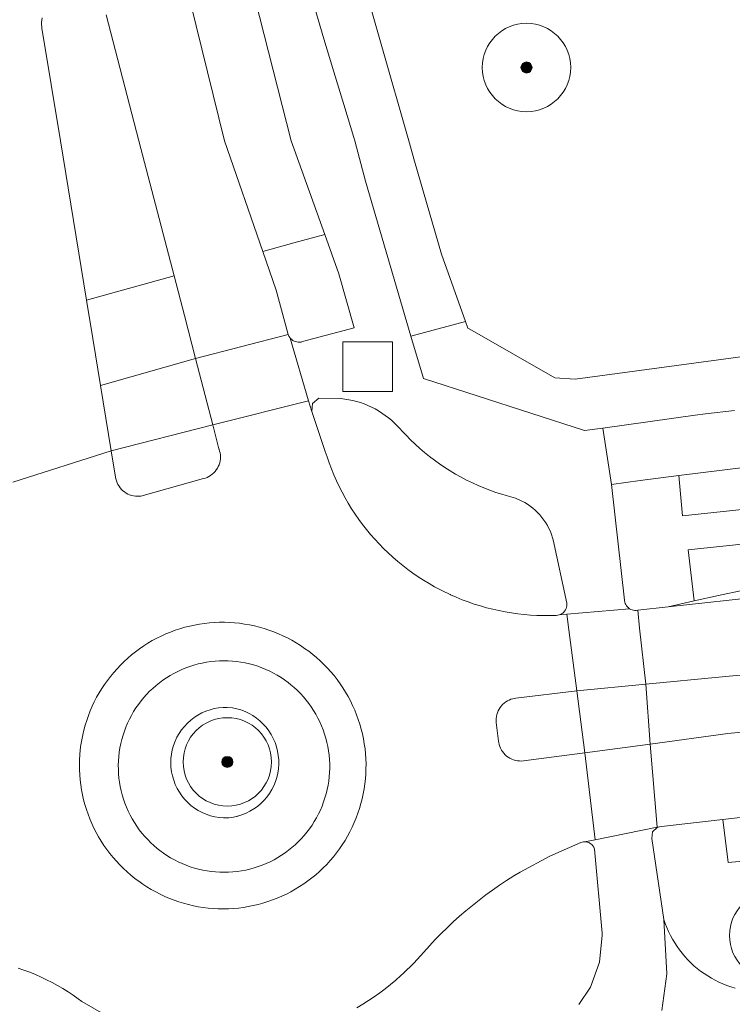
# Model space of a CAD drawing. Extents: x 154222 to 160093, y 456746 to 462495.
# Tile 81 of 254: x 158073 to 158105, y 460461 to 460505. Entities that reach past the tile are written whole.
import ezdxf

# ---------------------------------------------------------------- set-up
doc = ezdxf.new("R2010")
doc.units = 0
doc.header["$LTSCALE"] = 0.75
doc.layers.get('0').update_dxf_attribs({"linetype": 'CONTINUOUS'})
for name, color, linetype, lineweight in [('B-XX-GR-BEPLANTING_CULTUUR_VASTE PLANTENVAK-GV', 252, 'CONTINUOUS', 18), ('B-XX-GR-BOOM-S', 252, 'CONTINUOUS', 25), ('B-XX-IE-TERREINAFSCHEIDING_KUNSTMATIG_MUUR-G', 252, 'IE-TERREINAFSCHEIDING-KUNSTMATIG-DICHT', 18), ('B-XX-OG-TERREIN_CULTUURSCHEIDING-GV', 252, 'CONTINUOUS', 18), ('B-XX-RI-GWA_RIOOLPUT-S', 252, 'CONTINUOUS', 25), ('B-XX-VH-VERHARDING_ASFALT-GV', 252, 'CONTINUOUS', 18), ('B-XX-VH-VERHARDING_BETONSTRAATSTEEN-GV', 252, 'CONTINUOUS', 18), ('B-XX-VH-VERHARDING_TEGEL-GV', 252, 'CONTINUOUS', 18)]:
    doc.layers.add(name, color=color, linetype=linetype, lineweight=lineweight)
doc.linetypes.add('IE-TERREINAFSCHEIDING-KUNSTMATIG-DICHT', pattern='A,8,-1,[82,NLCS.SHX,S=0.75,R=90,X=0,Y=0],-1', length=10)

# ---------------------------------------------------------------- blocks, each defined once
blk = doc.blocks.new('SRI-PUT_INSPECTIEPUT_RIOOLPUT-SO')
at = {"color": 0, "linetype": 'ByBlock', "lineweight": 18}
blk.add_lwpolyline([(-1.125, -1.125), (1.125, -1.125), (1.125, 1.125), (-1.125, 1.125)], close=True, dxfattribs=at)
blk = doc.blocks.new('SGR-BOOM_01-SO')
at = {"linetype": 'ByBlock', "lineweight": 18}
h = blk.add_hatch(color=0, dxfattribs=at)
h.dxf.hatch_style = 1
edge = h.paths.add_edge_path()
edge.add_arc((0, 0), 0.25, 0, 360)
at = {"color": 0, "linetype": 'ByBlock', "lineweight": 18}
for radius in [2, 0.25]:
    blk.add_circle((0, 0), radius, dxfattribs=at)

msp = doc.modelspace()

# ---------------------------------------------------------------- linework, layer by layer
at = {"layer": 'B-XX-GR-BEPLANTING_CULTUUR_VASTE PLANTENVAK-GV'}
for points in [[(158082.088, 460476.482), (158081.892, 460476.485), (158081.697, 460476.481), (158081.501, 460476.468), (158081.307, 460476.448), (158081.114, 460476.419), (158080.921, 460476.383), (158080.731, 460476.339), (158080.542, 460476.287), (158080.356, 460476.227), (158080.172, 460476.16), (158079.992, 460476.086), (158079.814, 460476.004), (158079.64, 460475.915), (158079.47, 460475.818), (158079.304, 460475.715), (158079.142, 460475.606), (158078.985, 460475.489), (158078.832, 460475.367), (158078.685, 460475.238), (158078.543, 460475.103), (158078.407, 460474.963), (158078.277, 460474.817), (158078.152, 460474.666), (158078.034, 460474.51), (158077.923, 460474.35), (158077.818, 460474.185), (158077.72, 460474.015), (158077.629, 460473.842), (158077.545, 460473.666), (158077.469, 460473.486), (158077.4, 460473.303), (158077.338, 460473.117), (158077.284, 460472.929), (158077.238, 460472.739), (158077.2, 460472.547), (158077.169, 460472.354), (158077.146, 460472.16), (158077.132, 460471.965), (158077.125, 460471.77), (158077.127, 460471.574), (158077.136, 460471.379), (158077.153, 460471.184), (158077.179, 460470.99), (158077.212, 460470.797), (158077.253, 460470.606), (158077.302, 460470.417), (158077.358, 460470.23), (158077.422, 460470.045), (158077.494, 460469.863), (158077.573, 460469.684), (158077.659, 460469.509), (158077.753, 460469.337), (158077.853, 460469.169), (158077.96, 460469.005), (158078.074, 460468.846), (158078.194, 460468.692), (158078.32, 460468.543), (158078.453, 460468.399), (158078.591, 460468.26), (158078.734, 460468.128), (158078.883, 460468.001), (158079.005, 460467.905), (158079.163, 460467.789), (158079.325, 460467.68), (158079.492, 460467.578), (158079.662, 460467.483), (158079.837, 460467.394), (158080.015, 460467.313), (158080.196, 460467.239), (158080.38, 460467.173), (158080.566, 460467.114), (158080.755, 460467.063), (158080.946, 460467.02), (158081.138, 460466.984), (158081.331, 460466.957), (158081.526, 460466.937), (158081.721, 460466.926), (158081.916, 460466.922), (158082.112, 460466.926), (158082.307, 460466.939), (158082.501, 460466.959), (158082.695, 460466.987), (158082.887, 460467.023), (158083.078, 460467.067), (158083.266, 460467.119), (158083.453, 460467.178), (158083.636, 460467.245), (158083.817, 460467.32), (158083.995, 460467.401), (158084.169, 460467.49), (158084.339, 460467.586), (158084.505, 460467.689), (158084.667, 460467.799), (158084.825, 460467.915), (158084.977, 460468.037), (158085.124, 460468.166), (158085.266, 460468.3), (158085.402, 460468.44), (158085.533, 460468.586), (158085.657, 460468.737), (158085.775, 460468.893), (158085.887, 460469.053), (158085.992, 460469.218), (158086.09, 460469.387), (158086.181, 460469.56), (158086.265, 460469.737), (158086.342, 460469.917), (158086.411, 460470.1), (158086.473, 460470.285), (158086.527, 460470.473), (158086.573, 460470.663), (158086.612, 460470.855), (158086.643, 460471.048), (158086.665, 460471.242), (158086.68, 460471.437), (158086.687, 460471.632), (158086.686, 460471.828), (158086.677, 460472.023), (158086.659, 460472.218), (158086.634, 460472.412), (158086.601, 460472.605), (158086.56, 460472.796), (158086.512, 460472.985), (158086.455, 460473.172), (158086.391, 460473.357), (158086.32, 460473.539), (158086.241, 460473.718), (158086.155, 460473.894), (158086.062, 460474.065), (158085.961, 460474.233), (158085.854, 460474.397), (158085.741, 460474.556), (158085.621, 460474.71), (158085.495, 460474.86), (158085.362, 460475.004), (158085.224, 460475.142), (158085.081, 460475.275), (158084.932, 460475.402), (158084.805, 460475.505), (158084.647, 460475.62), (158084.485, 460475.729), (158084.318, 460475.831), (158084.147, 460475.927), (158083.973, 460476.015), (158083.795, 460476.096), (158083.613, 460476.169), (158083.429, 460476.236), (158083.243, 460476.294), (158083.054, 460476.345), (158082.863, 460476.388), (158082.671, 460476.423), (158082.477, 460476.451), (158082.283, 460476.47)], [(158082.283, 460474.358), (158082.053, 460474.377), (158081.862, 460474.374), (158081.663, 460474.355), (158081.466, 460474.32), (158081.273, 460474.27), (158081.084, 460474.204), (158080.901, 460474.124), (158080.725, 460474.029), (158080.557, 460473.92), (158080.398, 460473.799), (158080.25, 460473.665), (158080.113, 460473.519), (158079.988, 460473.363), (158079.876, 460473.198), (158079.777, 460473.024), (158079.692, 460472.843), (158079.623, 460472.655), (158079.568, 460472.463), (158079.529, 460472.267), (158079.506, 460472.068), (158079.499, 460471.869), (158079.508, 460471.669), (158079.532, 460471.47), (158079.573, 460471.275), (158079.629, 460471.083), (158079.7, 460470.896), (158079.786, 460470.715), (158079.886, 460470.542), (158079.999, 460470.378), (158080.126, 460470.223), (158080.264, 460470.078), (158080.413, 460469.945), (158080.573, 460469.825), (158080.742, 460469.718), (158080.918, 460469.624), (158081.102, 460469.545), (158081.291, 460469.481), (158081.485, 460469.432), (158081.682, 460469.399), (158081.882, 460469.382), (158082.082, 460469.38), (158082.131, 460469.385), (158082.329, 460469.413), (158082.525, 460469.458), (158082.716, 460469.517), (158082.902, 460469.592), (158083.081, 460469.681), (158083.253, 460469.785), (158083.416, 460469.902), (158083.569, 460470.031), (158083.711, 460470.172), (158083.841, 460470.324), (158083.959, 460470.486), (158084.064, 460470.657), (158084.155, 460470.836), (158084.231, 460471.021), (158084.292, 460471.212), (158084.338, 460471.407), (158084.368, 460471.605), (158084.382, 460471.805), (158084.38, 460472.005), (158084.362, 460472.205), (158084.328, 460472.402), (158084.279, 460472.597), (158084.214, 460472.786), (158084.135, 460472.97), (158084.041, 460473.147), (158083.933, 460473.316), (158083.812, 460473.476), (158083.679, 460473.625), (158083.534, 460473.764), (158083.378, 460473.89), (158083.214, 460474.004), (158083.04, 460474.104), (158082.859, 460474.19), (158082.672, 460474.261), (158082.479, 460474.318)], [(158081.862, 460474.374), (158082.053, 460474.377), (158082.283, 460474.358), (158082.479, 460474.318), (158082.672, 460474.261), (158082.859, 460474.19), (158083.04, 460474.104), (158083.214, 460474.004), (158083.378, 460473.89), (158083.534, 460473.764), (158083.679, 460473.625), (158083.812, 460473.476), (158083.933, 460473.316), (158084.041, 460473.147), (158084.135, 460472.97), (158084.214, 460472.786), (158084.279, 460472.597), (158084.328, 460472.402), (158084.362, 460472.205), (158084.38, 460472.005), (158084.382, 460471.805), (158084.368, 460471.605), (158084.338, 460471.407), (158084.292, 460471.212), (158084.231, 460471.021), (158084.155, 460470.836), (158084.064, 460470.657), (158083.959, 460470.486), (158083.841, 460470.324), (158083.711, 460470.172), (158083.569, 460470.031), (158083.416, 460469.902), (158083.253, 460469.785), (158083.081, 460469.681), (158082.902, 460469.592), (158082.716, 460469.517), (158082.525, 460469.458), (158082.329, 460469.413), (158082.131, 460469.385), (158082.082, 460469.38), (158081.882, 460469.382), (158081.682, 460469.399), (158081.485, 460469.432), (158081.291, 460469.481), (158081.102, 460469.545), (158080.918, 460469.624), (158080.742, 460469.718), (158080.573, 460469.825), (158080.413, 460469.945), (158080.264, 460470.078), (158080.126, 460470.223), (158079.999, 460470.378), (158079.886, 460470.542), (158079.786, 460470.715), (158079.7, 460470.896), (158079.629, 460471.083), (158079.573, 460471.275), (158079.532, 460471.47), (158079.508, 460471.669), (158079.499, 460471.869), (158079.506, 460472.068), (158079.529, 460472.267), (158079.568, 460472.463), (158079.623, 460472.655), (158079.692, 460472.843), (158079.777, 460473.024), (158079.876, 460473.198), (158079.988, 460473.363), (158080.113, 460473.519), (158080.25, 460473.665), (158080.398, 460473.799), (158080.557, 460473.92), (158080.725, 460474.029), (158080.901, 460474.124), (158081.084, 460474.204), (158081.273, 460474.27), (158081.466, 460474.32), (158081.663, 460474.355)]]:
    msp.add_lwpolyline(points, close=True, dxfattribs=at)
at = {"layer": 'B-XX-IE-TERREINAFSCHEIDING_KUNSTMATIG_MUUR-G'}
msp.add_lwpolyline([(158082.082, 460469.38), (158081.882, 460469.382), (158081.682, 460469.399), (158081.485, 460469.432), (158081.291, 460469.481), (158081.102, 460469.545), (158080.918, 460469.624), (158080.742, 460469.718), (158080.573, 460469.825), (158080.413, 460469.945), (158080.264, 460470.078), (158080.126, 460470.223), (158079.999, 460470.378), (158079.886, 460470.542), (158079.786, 460470.715), (158079.7, 460470.896), (158079.629, 460471.083), (158079.573, 460471.275), (158079.532, 460471.47), (158079.508, 460471.669), (158079.499, 460471.869), (158079.506, 460472.068), (158079.529, 460472.267), (158079.568, 460472.463), (158079.623, 460472.655), (158079.692, 460472.843), (158079.777, 460473.024), (158079.876, 460473.198), (158079.988, 460473.363), (158080.113, 460473.519), (158080.25, 460473.665), (158080.399, 460473.799), (158080.557, 460473.92), (158080.725, 460474.029), (158080.901, 460474.124), (158081.084, 460474.204), (158081.273, 460474.27), (158081.466, 460474.32), (158081.663, 460474.355), (158081.862, 460474.374), (158082.053, 460474.377), (158082.283, 460474.358), (158082.479, 460474.318), (158082.672, 460474.261), (158082.859, 460474.19), (158083.04, 460474.104), (158083.214, 460474.004), (158083.378, 460473.89), (158083.534, 460473.764), (158083.679, 460473.625), (158083.812, 460473.476), (158083.933, 460473.316), (158084.041, 460473.147), (158084.135, 460472.97), (158084.214, 460472.786), (158084.279, 460472.596), (158084.328, 460472.402), (158084.362, 460472.205), (158084.38, 460472.005), (158084.382, 460471.805), (158084.368, 460471.605), (158084.338, 460471.407), (158084.292, 460471.212), (158084.231, 460471.021), (158084.155, 460470.836), (158084.064, 460470.657), (158083.959, 460470.486), (158083.841, 460470.324), (158083.711, 460470.172), (158083.568, 460470.031), (158083.415, 460469.902), (158083.253, 460469.785), (158083.081, 460469.681), (158082.902, 460469.592), (158082.716, 460469.517), (158082.524, 460469.458), (158082.329, 460469.413), (158082.131, 460469.385)], close=True, dxfattribs=at)
at = {"layer": 'B-XX-OG-TERREIN_CULTUURSCHEIDING-GV'}
for points in [[(158079.836, 460520.063), (158079.274, 460522.557), (158076.377, 460522.157), (158076.81, 460520.227), (158077.495, 460517.494), (158078.007, 460515.459), (158078.58, 460513.59), (158081.924, 460500), (158083.657, 460494.989), (158085.058, 460495.375), (158086.46, 460495.76), (158084.951, 460500)], [(158087.192, 460488.342), (158086.192, 460488.362), (158085.912, 460488.118), (158085.872, 460487.749), (158086.258, 460486.624), (158086.489, 460485.95), (158086.567, 460485.703), (158086.661, 460485.429), (158086.763, 460485.159), (158086.872, 460484.891), (158086.989, 460484.627), (158087.113, 460484.366), (158087.244, 460484.108), (158087.382, 460483.854), (158087.527, 460483.604), (158087.679, 460483.359), (158087.838, 460483.117), (158088.003, 460482.88), (158088.175, 460482.648), (158088.353, 460482.42), (158088.537, 460482.198), (158088.728, 460481.981), (158088.924, 460481.769), (158089.126, 460481.562), (158089.334, 460481.361), (158089.548, 460481.166), (158089.766, 460480.978), (158089.99, 460480.795), (158090.219, 460480.618), (158090.452, 460480.448), (158090.691, 460480.284), (158090.933, 460480.128), (158091.18, 460479.977), (158091.431, 460479.834), (158091.783, 460479.647), (158092.143, 460479.475), (158092.152, 460479.471), (158092.416, 460479.355), (158092.684, 460479.246), (158092.954, 460479.144), (158093.228, 460479.05), (158093.503, 460478.964), (158093.782, 460478.885), (158094.062, 460478.814), (158094.344, 460478.751), (158094.627, 460478.696), (158094.912, 460478.648), (158095.198, 460478.608), (158095.486, 460478.577), (158095.774, 460478.553), (158096.062, 460478.537), (158096.351, 460478.53), (158096.64, 460478.53), (158096.929, 460478.538), (158096.938, 460478.538), (158097.001, 460478.544), (158097.062, 460478.558), (158097.121, 460478.58), (158097.177, 460478.609), (158097.228, 460478.644), (158097.275, 460478.686), (158097.316, 460478.734), (158097.35, 460478.786), (158097.378, 460478.843), (158097.398, 460478.902), (158097.411, 460478.964), (158097.415, 460479.026), (158097.412, 460479.089), (158096.799, 460481.949), (158096.77, 460482.051), (158096.723, 460482.192), (158096.669, 460482.33), (158096.608, 460482.465), (158096.539, 460482.596), (158096.463, 460482.724), (158096.38, 460482.847), (158096.291, 460482.966), (158096.196, 460483.08), (158096.095, 460483.188), (158095.988, 460483.291), (158095.875, 460483.388), (158095.758, 460483.478), (158095.635, 460483.563), (158095.509, 460483.64), (158095.099, 460483.832), (158094.663, 460483.954), (158094.47, 460484.012), (158094.198, 460484.1), (158093.929, 460484.196), (158093.663, 460484.299), (158093.4, 460484.409), (158093.14, 460484.527), (158092.883, 460484.653), (158092.63, 460484.785), (158092.381, 460484.924), (158092.136, 460485.071), (158091.895, 460485.224), (158091.659, 460485.384), (158091.427, 460485.55), (158091.199, 460485.723), (158090.977, 460485.902), (158090.76, 460486.087), (158090.548, 460486.279), (158090.341, 460486.476), (158090.14, 460486.679), (158089.945, 460486.887), (158089.87, 460486.974), (158089.747, 460487.107), (158089.619, 460487.235), (158089.485, 460487.357), (158089.345, 460487.472), (158089.201, 460487.582), (158089.052, 460487.685), (158088.899, 460487.781), (158088.741, 460487.87), (158088.58, 460487.953), (158088.415, 460488.028), (158088.247, 460488.096), (158088.076, 460488.156), (158087.903, 460488.209), (158087.728, 460488.254), (158087.551, 460488.291), (158087.372, 460488.321)], [(158127.162, 460485.556), (158127.12, 460487.26), (158125.11, 460487.17), (158122.111, 460486.927), (158107.503, 460485.484), (158102.481, 460484.868), (158102.654, 460483.035), (158117.958, 460484.66)], [(158122.03, 460483.046), (158126.93, 460483.908), (158123.977, 460483.718), (158121.457, 460483.434), (158119.63, 460483.264), (158102.908, 460481.498), (158103.177, 460479.188), (158104.273, 460479.438), (158116.718, 460482.096)], [(158114.71, 460470.009), (158113.523, 460470.094), (158112.334, 460470.076), (158111.997, 460470.048), (158111.659, 460470.027), (158108.653, 460469.756), (158105.65, 460469.449), (158104.475, 460469.312), (158104.717, 460467.368), (158120.317, 460468.77), (158120.37, 460469.42), (158115.9, 460469.89)]]:
    msp.add_lwpolyline(points, close=True, dxfattribs=at)
for points in [[(158087.768, 460508.751), (158090.264, 460500), (158090.527, 460499.076), (158091.752, 460494.877), (158092.824, 460491.828), (158092.929, 460491.528), (158093.127, 460491.416), (158096.877, 460489.28), (158097.798, 460489.214), (158106.181, 460490.35)], [(158097.961, 460460.943), (158098.478, 460461.725), (158098.9, 460462.864), (158099.017, 460464.073), (158099.009, 460464.169), (158098.672, 460467.96), (158098.657, 460468.005), (158098.63, 460468.06), (158098.597, 460468.112), (158098.557, 460468.158), (158098.511, 460468.199), (158098.46, 460468.234), (158098.406, 460468.262), (158098.348, 460468.282), (158098.288, 460468.295), (158098.227, 460468.3), (158098.213, 460468.3), (158098.166, 460468.297), (158098.105, 460468.286), (158098.047, 460468.267), (158096.647, 460467.657), (158095.303, 460466.932), (158095.01, 460466.754), (158094.688, 460466.549), (158094.37, 460466.337), (158094.057, 460466.119), (158093.748, 460465.894), (158093.444, 460465.663), (158093.145, 460465.426), (158092.851, 460465.182), (158092.562, 460464.933), (158092.279, 460464.677), (158092.001, 460464.415), (158091.728, 460464.148), (158091.461, 460463.875), (158091.2, 460463.596), (158090.945, 460463.312), (158090.492, 460462.815), (158090.012, 460462.344), (158089.906, 460462.247), (158089.675, 460462.043), (158089.438, 460461.845), (158089.196, 460461.654), (158088.949, 460461.469), (158088.698, 460461.29), (158088.442, 460461.118), (158088.181, 460460.952), (158087.917, 460460.793)], [(158076.471, 460460.502), (158075.481, 460461.075), (158075.31, 460461.203), (158075.082, 460461.363), (158074.85, 460461.517), (158074.614, 460461.665), (158074.374, 460461.805), (158074.129, 460461.939), (158073.881, 460462.065), (158073.629, 460462.185), (158073.374, 460462.297), (158073.116, 460462.401), (158072.855, 460462.499), (158072.591, 460462.588)]]:
    msp.add_lwpolyline(points, dxfattribs=at)
at = {"layer": 'B-XX-VH-VERHARDING_ASFALT-GV'}
for points in [[(158079.836, 460520.063), (158084.951, 460500), (158086.46, 460495.76), (158087.095, 460493.977), (158087.788, 460491.533), (158085.453, 460490.914), (158085.391, 460490.898), (158085.327, 460490.891), (158085.262, 460490.891), (158085.199, 460490.899), (158085.136, 460490.915), (158085.076, 460490.939), (158085.02, 460490.97), (158084.968, 460491.008), (158084.921, 460491.051), (158084.9, 460491.076), (158085.727, 460488.244), (158085.872, 460487.749), (158085.912, 460488.118), (158086.192, 460488.362), (158087.192, 460488.342), (158087.372, 460488.321), (158087.551, 460488.291), (158087.728, 460488.254), (158087.903, 460488.209), (158088.076, 460488.156), (158088.247, 460488.096), (158088.415, 460488.028), (158088.58, 460487.953), (158088.741, 460487.87), (158088.899, 460487.781), (158089.052, 460487.685), (158089.201, 460487.582), (158089.345, 460487.472), (158089.485, 460487.357), (158089.619, 460487.235), (158089.747, 460487.107), (158089.87, 460486.974), (158089.945, 460486.887), (158090.14, 460486.679), (158090.341, 460486.476), (158090.548, 460486.279), (158090.76, 460486.087), (158090.977, 460485.902), (158091.199, 460485.723), (158091.427, 460485.55), (158091.659, 460485.384), (158091.895, 460485.224), (158092.136, 460485.071), (158092.381, 460484.924), (158092.63, 460484.785), (158092.883, 460484.653), (158093.14, 460484.527), (158093.4, 460484.409), (158093.663, 460484.299), (158093.929, 460484.196), (158094.198, 460484.1), (158094.47, 460484.012), (158094.663, 460483.954), (158095.099, 460483.832), (158095.509, 460483.64), (158095.635, 460483.563), (158095.758, 460483.478), (158095.875, 460483.388), (158095.988, 460483.291), (158096.095, 460483.188), (158096.196, 460483.08), (158096.291, 460482.966), (158096.38, 460482.847), (158096.463, 460482.724), (158096.539, 460482.596), (158096.608, 460482.465), (158096.669, 460482.33), (158096.723, 460482.192), (158096.77, 460482.051), (158096.799, 460481.949), (158097.412, 460479.089), (158097.415, 460479.026), (158097.411, 460478.964), (158097.398, 460478.902), (158097.378, 460478.843), (158097.35, 460478.786), (158097.316, 460478.734), (158097.275, 460478.686), (158097.228, 460478.644), (158097.177, 460478.609), (158097.121, 460478.58), (158097.062, 460478.558), (158097.411, 460478.589), (158100.256, 460478.839), (158100.205, 460478.877), (158100.16, 460478.92), (158100.12, 460478.97), (158100.086, 460479.024), (158100.06, 460479.082), (158100.041, 460479.142), (158100.03, 460479.205), (158100.028, 460479.228), (158099.43, 460484.455), (158099.042, 460487.006), (158098.214, 460486.89), (158090.926, 460489.241), (158090.363, 460491.162), (158088.308, 460498.174), (158087.829, 460499.997), (158087.828, 460500), (158087.783, 460500.146), (158087.324, 460501.63), (158086.872, 460503.116), (158086.428, 460504.605), (158085.992, 460506.095)], [(158076.58, 460505.689), (158078.059, 460500), (158079.649, 460493.887), (158080.113, 460492.103), (158080.617, 460490.155), (158084.807, 460491.239), (158084.26, 460493.246), (158083.657, 460494.989), (158081.924, 460500), (158078.58, 460513.59)], [(158085.992, 460506.095), (158086.428, 460504.605), (158086.872, 460503.116), (158087.324, 460501.63), (158087.783, 460500.146), (158087.828, 460500), (158087.829, 460499.997), (158088.308, 460498.174), (158090.363, 460491.162), (158092.824, 460491.828), (158091.752, 460494.877), (158090.527, 460499.076), (158090.264, 460500), (158087.768, 460508.751)], [(158072.356, 460484.562), (158076.806, 460485.979), (158076.322, 460488.933), (158075.972, 460491.064), (158075.688, 460492.797), (158074.505, 460500), (158073.67, 460505.087), (158073.662, 460505.147), (158073.655, 460505.249), (158073.656, 460505.351), (158073.665, 460505.453), (158073.682, 460505.553)], [(158106.181, 460490.35), (158097.798, 460489.214), (158096.877, 460489.28), (158093.127, 460491.416), (158092.929, 460491.528), (158092.824, 460491.828), (158090.363, 460491.162), (158090.926, 460489.241), (158098.214, 460486.89), (158099.042, 460487.006), (158103.215, 460487.588), (158103.684, 460487.646), (158104.995, 460487.801)], [(158087.917, 460460.793), (158088.181, 460460.952), (158088.442, 460461.118), (158088.698, 460461.29), (158088.949, 460461.469), (158089.196, 460461.654), (158089.438, 460461.845), (158089.675, 460462.043), (158089.906, 460462.247), (158090.012, 460462.344), (158090.492, 460462.815), (158090.945, 460463.312), (158091.2, 460463.596), (158091.461, 460463.875), (158091.728, 460464.148), (158092.001, 460464.415), (158092.279, 460464.677), (158092.562, 460464.933), (158092.851, 460465.182), (158093.145, 460465.426), (158093.444, 460465.663), (158093.748, 460465.894), (158094.057, 460466.119), (158094.37, 460466.337), (158094.688, 460466.549), (158095.01, 460466.754), (158095.303, 460466.932), (158096.647, 460467.657), (158098.047, 460468.267), (158098.105, 460468.286), (158098.166, 460468.297), (158098.213, 460468.3), (158098.694, 460468.395), (158098.227, 460472.321), (158095.45, 460471.959), (158095.36, 460471.952), (158095.27, 460471.954), (158095.181, 460471.963), (158095.093, 460471.98), (158095.006, 460472.006), (158094.922, 460472.038), (158094.842, 460472.078), (158094.765, 460472.125), (158094.693, 460472.179), (158094.625, 460472.238), (158094.564, 460472.304), (158094.508, 460472.375), (158094.459, 460472.45), (158094.417, 460472.529), (158094.382, 460472.612), (158094.354, 460472.698), (158094.334, 460472.786), (158094.325, 460472.85), (158094.225, 460473.699), (158094.219, 460473.788), (158094.222, 460473.877), (158094.232, 460473.965), (158094.25, 460474.052), (158094.276, 460474.137), (158094.309, 460474.219), (158094.35, 460474.298), (158094.398, 460474.374), (158094.452, 460474.444), (158094.512, 460474.509), (158094.578, 460474.569), (158094.649, 460474.622), (158094.725, 460474.669), (158094.804, 460474.709), (158094.887, 460474.742), (158094.972, 460474.767), (158095.059, 460474.784), (158095.114, 460474.791), (158097.861, 460475.13), (158097.503, 460477.88), (158097.411, 460478.589), (158097.062, 460478.558), (158097.001, 460478.544), (158096.938, 460478.538), (158096.929, 460478.538), (158096.64, 460478.53), (158096.351, 460478.53), (158096.062, 460478.537), (158095.774, 460478.553), (158095.486, 460478.577), (158095.198, 460478.608), (158094.912, 460478.648), (158094.627, 460478.696), (158094.344, 460478.751), (158094.062, 460478.814), (158093.782, 460478.885), (158093.503, 460478.964), (158093.228, 460479.05), (158092.954, 460479.144), (158092.684, 460479.246), (158092.416, 460479.355), (158092.152, 460479.471), (158092.143, 460479.475), (158091.783, 460479.647), (158091.431, 460479.834), (158091.18, 460479.977), (158090.933, 460480.128), (158090.691, 460480.284), (158090.452, 460480.448), (158090.219, 460480.618), (158089.99, 460480.795), (158089.766, 460480.978), (158089.548, 460481.166), (158089.334, 460481.361), (158089.126, 460481.562), (158088.924, 460481.769), (158088.728, 460481.981), (158088.537, 460482.198), (158088.353, 460482.42), (158088.175, 460482.648), (158088.003, 460482.88), (158087.838, 460483.117), (158087.679, 460483.359), (158087.527, 460483.604), (158087.382, 460483.854), (158087.244, 460484.108), (158087.113, 460484.366), (158086.989, 460484.627), (158086.872, 460484.891), (158086.763, 460485.159), (158086.661, 460485.429), (158086.567, 460485.703), (158086.489, 460485.95), (158086.258, 460486.624), (158085.872, 460487.749), (158085.727, 460488.244), (158081.395, 460487.146), (158081.676, 460486.062), (158081.68, 460486.053), (158081.708, 460485.968), (158081.728, 460485.88), (158081.74, 460485.791), (158081.745, 460485.702), (158081.741, 460485.612), (158081.73, 460485.523), (158081.71, 460485.436), (158081.683, 460485.35), (158081.648, 460485.267), (158081.607, 460485.188), (158081.558, 460485.113), (158081.503, 460485.042), (158081.441, 460484.977), (158081.374, 460484.917), (158081.302, 460484.863), (158081.226, 460484.817), (158081.146, 460484.777), (158081.062, 460484.744), (158080.976, 460484.719), (158078.143, 460483.935), (158078.074, 460483.927), (158077.985, 460483.924), (158077.896, 460483.928), (158077.807, 460483.941), (158077.72, 460483.961), (158077.635, 460483.99), (158077.553, 460484.025), (158077.475, 460484.068), (158077.4, 460484.118), (158077.331, 460484.174), (158077.266, 460484.236), (158077.208, 460484.304), (158077.156, 460484.376), (158077.11, 460484.453), (158077.071, 460484.534), (158077.04, 460484.618), (158077.017, 460484.704), (158077.001, 460484.792), (158076.806, 460485.979), (158072.356, 460484.562)], [(158104.995, 460487.801), (158103.684, 460487.646), (158103.215, 460487.588), (158099.042, 460487.006), (158099.43, 460484.455), (158100.725, 460484.629), (158102.481, 460484.868), (158107.503, 460485.484)], [(158110.836, 460479.89), (158101.993, 460478.917), (158100.621, 460478.766), (158100.709, 460477.958), (158100.983, 460475.429), (158104.441, 460475.76), (158105.571, 460475.868)], [(158105.797, 460473.295), (158104.694, 460473.192), (158101.184, 460472.719), (158101.504, 460468.962), (158101.601, 460468.981), (158101.701, 460468.989), (158104.475, 460469.312), (158105.65, 460469.449)], [(158101.706, 460460.671), (158101.936, 460462.333), (158101.807, 460464.786), (158101.255, 460468.456), (158101.293, 460468.747), (158101.505, 460468.95), (158101.601, 460468.981), (158101.504, 460468.962), (158098.694, 460468.395), (158098.213, 460468.3), (158098.227, 460468.3), (158098.288, 460468.295), (158098.348, 460468.282), (158098.406, 460468.262), (158098.46, 460468.234), (158098.511, 460468.199), (158098.557, 460468.158), (158098.597, 460468.112), (158098.63, 460468.06), (158098.657, 460468.005), (158098.672, 460467.96), (158099.009, 460464.169), (158099.017, 460464.073), (158098.9, 460462.864), (158098.478, 460461.725), (158097.961, 460460.943)], [(158105.024, 460461.684), (158104.838, 460461.74), (158104.655, 460461.804), (158104.474, 460461.875), (158104.297, 460461.954), (158104.123, 460462.039), (158103.953, 460462.132), (158103.786, 460462.232), (158103.624, 460462.339), (158103.466, 460462.452), (158103.314, 460462.571), (158103.166, 460462.697), (158103.024, 460462.829), (158102.887, 460462.966), (158102.756, 460463.109), (158102.631, 460463.258), (158102.512, 460463.411), (158102.399, 460463.569), (158102.294, 460463.732), (158102.195, 460463.899), (158102.103, 460464.069), (158102.018, 460464.244), (158101.94, 460464.422), (158101.87, 460464.602), (158101.807, 460464.786), (158101.936, 460462.333), (158101.706, 460460.671)], [(158072.591, 460462.588), (158072.855, 460462.499), (158073.116, 460462.401), (158073.374, 460462.297), (158073.629, 460462.185), (158073.881, 460462.065), (158074.129, 460461.939), (158074.374, 460461.805), (158074.614, 460461.665), (158074.85, 460461.517), (158075.082, 460461.363), (158075.31, 460461.203), (158075.481, 460461.075), (158076.471, 460460.502)]]:
    msp.add_lwpolyline(points, dxfattribs=at)
for points in [[(158084.817, 460491.213), (158084.807, 460491.239), (158080.617, 460490.155), (158081.395, 460487.146), (158085.727, 460488.244), (158084.9, 460491.076), (158084.88, 460491.101), (158084.845, 460491.155)], [(158081.395, 460487.146), (158080.617, 460490.155), (158076.322, 460488.933), (158076.806, 460485.979)], [(158100.312, 460478.808), (158100.256, 460478.839), (158097.411, 460478.589), (158097.503, 460477.88), (158097.861, 460475.13), (158100.983, 460475.429), (158100.709, 460477.958), (158100.621, 460478.766), (158100.558, 460478.758), (158100.495, 460478.759), (158100.432, 460478.767), (158100.37, 460478.784)], [(158081.705, 460478.223), (158081.932, 460478.224), (158082.159, 460478.216), (158082.386, 460478.201), (158082.613, 460478.178), (158082.838, 460478.146), (158083.062, 460478.107), (158083.284, 460478.06), (158083.505, 460478.005), (158083.724, 460477.942), (158083.94, 460477.872), (158084.154, 460477.794), (158084.365, 460477.709), (158084.572, 460477.617), (158084.777, 460477.517), (158084.977, 460477.41), (158085.174, 460477.295), (158085.367, 460477.175), (158085.555, 460477.047), (158085.739, 460476.913), (158085.919, 460476.773), (158086.093, 460476.628), (158086.263, 460476.476), (158086.427, 460476.318), (158086.585, 460476.155), (158086.738, 460475.986), (158086.884, 460475.812), (158087.024, 460475.633), (158087.158, 460475.449), (158087.285, 460475.261), (158087.406, 460475.068), (158087.52, 460474.871), (158087.626, 460474.67), (158087.726, 460474.466), (158087.819, 460474.258), (158087.903, 460474.047), (158087.981, 460473.833), (158088.051, 460473.617), (158088.113, 460473.398), (158088.168, 460473.177), (158088.215, 460472.954), (158088.254, 460472.73), (158088.285, 460472.505), (158088.308, 460472.279), (158088.323, 460472.052), (158088.33, 460471.824), (158088.329, 460471.597), (158088.32, 460471.37), (158088.303, 460471.143), (158088.278, 460470.917), (158088.246, 460470.692), (158088.205, 460470.468), (158088.157, 460470.245), (158088.1, 460470.025), (158088.036, 460469.807), (158087.965, 460469.591), (158087.885, 460469.378), (158087.799, 460469.167), (158087.705, 460468.96), (158087.604, 460468.756), (158087.495, 460468.556), (158087.38, 460468.36), (158087.258, 460468.168), (158087.129, 460467.981), (158086.994, 460467.798), (158086.852, 460467.62), (158086.705, 460467.447), (158086.551, 460467.28), (158086.391, 460467.117), (158086.226, 460466.961), (158086.055, 460466.811), (158085.88, 460466.666), (158085.699, 460466.528), (158085.513, 460466.396), (158085.323, 460466.271), (158085.129, 460466.153), (158084.931, 460466.042), (158084.729, 460465.937), (158084.523, 460465.84), (158084.314, 460465.75), (158084.102, 460465.668), (158083.887, 460465.593), (158083.67, 460465.525), (158083.451, 460465.466), (158083.229, 460465.414), (158083.006, 460465.37), (158082.782, 460465.333), (158082.556, 460465.305), (158082.329, 460465.285), (158082.102, 460465.272), (158081.875, 460465.268), (158081.647, 460465.271), (158081.42, 460465.283), (158081.194, 460465.302), (158080.968, 460465.33), (158080.743, 460465.365), (158080.52, 460465.409), (158080.298, 460465.46), (158080.078, 460465.519), (158079.861, 460465.585), (158079.646, 460465.659), (158079.434, 460465.741), (158079.224, 460465.83), (158079.018, 460465.927), (158078.816, 460466.03), (158078.617, 460466.141), (158078.422, 460466.259), (158078.232, 460466.383), (158078.046, 460466.514), (158077.931, 460466.6), (158077.871, 460466.646), (158077.694, 460466.788), (158077.522, 460466.937), (158077.355, 460467.092), (158077.194, 460467.252), (158077.038, 460467.418), (158076.889, 460467.589), (158076.745, 460467.766), (158076.608, 460467.947), (158076.477, 460468.133), (158076.353, 460468.324), (158076.236, 460468.519), (158076.125, 460468.718), (158076.022, 460468.92), (158075.926, 460469.126), (158075.837, 460469.336), (158075.756, 460469.548), (158075.682, 460469.763), (158075.615, 460469.981), (158075.557, 460470.201), (158075.506, 460470.422), (158075.463, 460470.646), (158075.428, 460470.871), (158075.401, 460471.096), (158075.381, 460471.323), (158075.37, 460471.55), (158075.367, 460471.778), (158075.372, 460472.005), (158075.384, 460472.232), (158075.405, 460472.459), (158075.434, 460472.684), (158075.47, 460472.909), (158075.515, 460473.132), (158075.567, 460473.353), (158075.627, 460473.573), (158075.695, 460473.79), (158075.77, 460474.005), (158075.853, 460474.216), (158075.943, 460474.425), (158076.04, 460474.631), (158076.145, 460474.833), (158076.257, 460475.031), (158076.375, 460475.225), (158076.501, 460475.415), (158076.632, 460475.6), (158076.771, 460475.781), (158076.915, 460475.956), (158077.066, 460476.126), (158077.223, 460476.291), (158077.385, 460476.451), (158077.553, 460476.604), (158077.726, 460476.752), (158077.904, 460476.893), (158078.087, 460477.028), (158078.275, 460477.157), (158078.467, 460477.279), (158078.663, 460477.394), (158078.863, 460477.502), (158079.067, 460477.603), (158079.274, 460477.696), (158079.485, 460477.783), (158079.698, 460477.862), (158079.914, 460477.933), (158080.133, 460477.997), (158080.353, 460478.053), (158080.575, 460478.101), (158080.799, 460478.141), (158081.024, 460478.174), (158081.25, 460478.198), (158081.477, 460478.215)], [(158101.184, 460472.719), (158100.983, 460475.429), (158097.861, 460475.13), (158098.227, 460472.321)], [(158101.504, 460468.962), (158101.184, 460472.719), (158098.227, 460472.321), (158098.694, 460468.395)]]:
    msp.add_lwpolyline(points, close=True, dxfattribs=at)
at = {"layer": 'B-XX-VH-VERHARDING_BETONSTRAATSTEEN-GV'}
for points in [[(158073.682, 460505.553), (158073.665, 460505.453), (158073.656, 460505.351), (158073.655, 460505.249), (158073.662, 460505.147), (158073.67, 460505.087), (158074.505, 460500), (158075.688, 460492.797), (158079.649, 460493.887), (158078.059, 460500), (158076.58, 460505.689)], [(158116.718, 460482.096), (158104.273, 460479.438), (158103.177, 460479.188), (158101.993, 460478.917), (158110.836, 460479.89)]]:
    msp.add_lwpolyline(points, dxfattribs=at)
for points in [[(158081.676, 460486.062), (158081.395, 460487.146), (158076.806, 460485.979), (158077.001, 460484.792), (158077.017, 460484.704), (158077.04, 460484.618), (158077.071, 460484.534), (158077.11, 460484.453), (158077.156, 460484.376), (158077.208, 460484.304), (158077.266, 460484.236), (158077.331, 460484.174), (158077.4, 460484.118), (158077.475, 460484.068), (158077.553, 460484.025), (158077.635, 460483.99), (158077.72, 460483.961), (158077.807, 460483.941), (158077.896, 460483.928), (158077.985, 460483.924), (158078.074, 460483.927), (158078.143, 460483.935), (158080.976, 460484.719), (158081.062, 460484.744), (158081.146, 460484.777), (158081.226, 460484.817), (158081.302, 460484.863), (158081.374, 460484.917), (158081.441, 460484.977), (158081.503, 460485.042), (158081.558, 460485.113), (158081.607, 460485.188), (158081.648, 460485.267), (158081.683, 460485.35), (158081.71, 460485.436), (158081.73, 460485.523), (158081.741, 460485.612), (158081.745, 460485.702), (158081.74, 460485.791), (158081.728, 460485.88), (158081.708, 460485.968), (158081.68, 460486.053)], [(158082.159, 460478.216), (158081.932, 460478.224), (158081.705, 460478.223), (158081.477, 460478.215), (158081.25, 460478.198), (158081.024, 460478.174), (158080.799, 460478.141), (158080.575, 460478.101), (158080.353, 460478.053), (158080.133, 460477.997), (158079.914, 460477.933), (158079.698, 460477.862), (158079.485, 460477.783), (158079.274, 460477.696), (158079.067, 460477.603), (158078.863, 460477.502), (158078.663, 460477.394), (158078.467, 460477.279), (158078.275, 460477.157), (158078.087, 460477.028), (158077.904, 460476.893), (158077.726, 460476.752), (158077.553, 460476.604), (158077.385, 460476.451), (158077.223, 460476.291), (158077.066, 460476.126), (158076.915, 460475.956), (158076.771, 460475.781), (158076.632, 460475.6), (158076.501, 460475.415), (158076.375, 460475.225), (158076.257, 460475.031), (158076.145, 460474.833), (158076.04, 460474.631), (158075.943, 460474.425), (158075.853, 460474.216), (158075.77, 460474.005), (158075.695, 460473.79), (158075.627, 460473.573), (158075.567, 460473.353), (158075.515, 460473.132), (158075.47, 460472.909), (158075.434, 460472.684), (158075.405, 460472.459), (158075.384, 460472.232), (158075.372, 460472.005), (158075.367, 460471.778), (158075.37, 460471.55), (158075.381, 460471.323), (158075.401, 460471.096), (158075.428, 460470.871), (158075.463, 460470.646), (158075.506, 460470.422), (158075.557, 460470.201), (158075.615, 460469.981), (158075.682, 460469.763), (158075.756, 460469.548), (158075.837, 460469.336), (158075.926, 460469.126), (158076.022, 460468.92), (158076.125, 460468.718), (158076.236, 460468.519), (158076.353, 460468.324), (158076.477, 460468.133), (158076.608, 460467.947), (158076.745, 460467.766), (158076.889, 460467.589), (158077.038, 460467.418), (158077.194, 460467.252), (158077.355, 460467.092), (158077.522, 460466.937), (158077.694, 460466.788), (158077.871, 460466.646), (158077.931, 460466.6), (158078.046, 460466.514), (158078.232, 460466.383), (158078.422, 460466.259), (158078.617, 460466.141), (158078.816, 460466.03), (158079.018, 460465.927), (158079.224, 460465.83), (158079.434, 460465.741), (158079.646, 460465.659), (158079.861, 460465.585), (158080.078, 460465.519), (158080.298, 460465.46), (158080.52, 460465.409), (158080.743, 460465.365), (158080.968, 460465.33), (158081.194, 460465.302), (158081.42, 460465.283), (158081.647, 460465.271), (158081.875, 460465.268), (158082.102, 460465.272), (158082.329, 460465.285), (158082.556, 460465.305), (158082.782, 460465.333), (158083.006, 460465.37), (158083.229, 460465.414), (158083.451, 460465.466), (158083.67, 460465.525), (158083.887, 460465.593), (158084.102, 460465.668), (158084.314, 460465.75), (158084.523, 460465.84), (158084.729, 460465.937), (158084.931, 460466.042), (158085.129, 460466.153), (158085.323, 460466.271), (158085.513, 460466.396), (158085.699, 460466.528), (158085.88, 460466.666), (158086.055, 460466.811), (158086.226, 460466.961), (158086.391, 460467.117), (158086.551, 460467.28), (158086.705, 460467.447), (158086.852, 460467.62), (158086.994, 460467.798), (158087.129, 460467.981), (158087.258, 460468.168), (158087.38, 460468.36), (158087.495, 460468.556), (158087.604, 460468.756), (158087.705, 460468.96), (158087.799, 460469.167), (158087.885, 460469.378), (158087.965, 460469.591), (158088.036, 460469.807), (158088.1, 460470.025), (158088.157, 460470.245), (158088.205, 460470.468), (158088.246, 460470.692), (158088.278, 460470.917), (158088.303, 460471.143), (158088.32, 460471.37), (158088.329, 460471.597), (158088.33, 460471.824), (158088.323, 460472.052), (158088.308, 460472.279), (158088.285, 460472.505), (158088.254, 460472.73), (158088.215, 460472.954), (158088.168, 460473.177), (158088.113, 460473.398), (158088.051, 460473.617), (158087.981, 460473.833), (158087.903, 460474.047), (158087.819, 460474.258), (158087.726, 460474.466), (158087.626, 460474.67), (158087.52, 460474.871), (158087.406, 460475.068), (158087.285, 460475.261), (158087.158, 460475.449), (158087.024, 460475.633), (158086.884, 460475.812), (158086.738, 460475.986), (158086.585, 460476.155), (158086.427, 460476.318), (158086.263, 460476.476), (158086.093, 460476.628), (158085.919, 460476.773), (158085.739, 460476.913), (158085.555, 460477.047), (158085.367, 460477.175), (158085.174, 460477.295), (158084.977, 460477.41), (158084.777, 460477.517), (158084.572, 460477.617), (158084.365, 460477.709), (158084.154, 460477.794), (158083.94, 460477.872), (158083.724, 460477.942), (158083.505, 460478.005), (158083.284, 460478.06), (158083.062, 460478.107), (158082.838, 460478.146), (158082.613, 460478.178), (158082.386, 460478.201)], [(158081.697, 460476.481), (158081.892, 460476.485), (158082.088, 460476.482), (158082.283, 460476.47), (158082.477, 460476.451), (158082.671, 460476.423), (158082.863, 460476.388), (158083.054, 460476.345), (158083.243, 460476.294), (158083.429, 460476.236), (158083.613, 460476.169), (158083.795, 460476.096), (158083.973, 460476.015), (158084.147, 460475.927), (158084.318, 460475.831), (158084.485, 460475.729), (158084.647, 460475.62), (158084.805, 460475.505), (158084.932, 460475.402), (158085.081, 460475.275), (158085.224, 460475.142), (158085.362, 460475.004), (158085.495, 460474.86), (158085.621, 460474.71), (158085.741, 460474.556), (158085.854, 460474.397), (158085.961, 460474.233), (158086.062, 460474.065), (158086.155, 460473.894), (158086.241, 460473.718), (158086.32, 460473.539), (158086.391, 460473.357), (158086.455, 460473.172), (158086.512, 460472.985), (158086.56, 460472.796), (158086.601, 460472.605), (158086.634, 460472.412), (158086.659, 460472.218), (158086.677, 460472.023), (158086.686, 460471.828), (158086.687, 460471.632), (158086.68, 460471.437), (158086.665, 460471.242), (158086.643, 460471.048), (158086.612, 460470.855), (158086.573, 460470.663), (158086.527, 460470.473), (158086.473, 460470.285), (158086.411, 460470.1), (158086.342, 460469.917), (158086.265, 460469.737), (158086.181, 460469.56), (158086.09, 460469.387), (158085.992, 460469.218), (158085.887, 460469.053), (158085.775, 460468.893), (158085.657, 460468.737), (158085.533, 460468.586), (158085.402, 460468.44), (158085.266, 460468.3), (158085.124, 460468.166), (158084.977, 460468.037), (158084.825, 460467.915), (158084.667, 460467.799), (158084.505, 460467.689), (158084.339, 460467.586), (158084.169, 460467.49), (158083.995, 460467.401), (158083.817, 460467.32), (158083.636, 460467.245), (158083.453, 460467.178), (158083.266, 460467.119), (158083.078, 460467.067), (158082.887, 460467.023), (158082.695, 460466.987), (158082.501, 460466.959), (158082.307, 460466.939), (158082.112, 460466.926), (158081.916, 460466.922), (158081.721, 460466.926), (158081.526, 460466.937), (158081.331, 460466.957), (158081.138, 460466.984), (158080.946, 460467.02), (158080.755, 460467.063), (158080.566, 460467.114), (158080.38, 460467.173), (158080.196, 460467.239), (158080.015, 460467.313), (158079.837, 460467.394), (158079.662, 460467.483), (158079.492, 460467.578), (158079.325, 460467.68), (158079.163, 460467.789), (158079.005, 460467.905), (158078.883, 460468.001), (158078.734, 460468.128), (158078.591, 460468.26), (158078.453, 460468.399), (158078.32, 460468.543), (158078.194, 460468.692), (158078.074, 460468.846), (158077.96, 460469.005), (158077.853, 460469.169), (158077.753, 460469.337), (158077.659, 460469.509), (158077.573, 460469.684), (158077.494, 460469.863), (158077.422, 460470.045), (158077.358, 460470.23), (158077.302, 460470.417), (158077.253, 460470.606), (158077.212, 460470.797), (158077.179, 460470.99), (158077.153, 460471.184), (158077.136, 460471.379), (158077.127, 460471.574), (158077.125, 460471.77), (158077.132, 460471.965), (158077.146, 460472.16), (158077.169, 460472.354), (158077.2, 460472.547), (158077.238, 460472.739), (158077.284, 460472.929), (158077.338, 460473.117), (158077.4, 460473.303), (158077.469, 460473.486), (158077.545, 460473.666), (158077.629, 460473.842), (158077.72, 460474.015), (158077.818, 460474.185), (158077.923, 460474.35), (158078.034, 460474.51), (158078.152, 460474.666), (158078.277, 460474.817), (158078.407, 460474.963), (158078.543, 460475.103), (158078.685, 460475.238), (158078.832, 460475.367), (158078.985, 460475.489), (158079.142, 460475.606), (158079.304, 460475.715), (158079.47, 460475.818), (158079.64, 460475.915), (158079.814, 460476.004), (158079.992, 460476.086), (158080.172, 460476.16), (158080.356, 460476.227), (158080.542, 460476.287), (158080.731, 460476.339), (158080.921, 460476.383), (158081.114, 460476.419), (158081.307, 460476.448), (158081.501, 460476.468)], [(158098.227, 460472.321), (158097.861, 460475.13), (158095.114, 460474.791), (158095.059, 460474.784), (158094.972, 460474.767), (158094.887, 460474.742), (158094.804, 460474.709), (158094.725, 460474.669), (158094.649, 460474.622), (158094.578, 460474.569), (158094.512, 460474.509), (158094.452, 460474.444), (158094.398, 460474.374), (158094.35, 460474.298), (158094.309, 460474.219), (158094.276, 460474.137), (158094.25, 460474.052), (158094.232, 460473.965), (158094.222, 460473.877), (158094.219, 460473.788), (158094.225, 460473.699), (158094.325, 460472.85), (158094.334, 460472.786), (158094.354, 460472.698), (158094.382, 460472.612), (158094.417, 460472.529), (158094.459, 460472.45), (158094.508, 460472.375), (158094.564, 460472.304), (158094.625, 460472.238), (158094.693, 460472.179), (158094.765, 460472.125), (158094.842, 460472.078), (158094.922, 460472.038), (158095.006, 460472.006), (158095.093, 460471.98), (158095.181, 460471.963), (158095.27, 460471.954), (158095.36, 460471.952), (158095.45, 460471.959)]]:
    msp.add_lwpolyline(points, close=True, dxfattribs=at)
at = {"layer": 'B-XX-VH-VERHARDING_TEGEL-GV'}
for points in [[(158087.095, 460493.977), (158086.46, 460495.76), (158085.058, 460495.375), (158083.657, 460494.989), (158084.26, 460493.246), (158084.807, 460491.239), (158084.817, 460491.213), (158084.845, 460491.155), (158084.88, 460491.101), (158084.9, 460491.076), (158084.921, 460491.051), (158084.968, 460491.008), (158085.02, 460490.97), (158085.076, 460490.939), (158085.136, 460490.915), (158085.199, 460490.899), (158085.262, 460490.891), (158085.327, 460490.891), (158085.391, 460490.898), (158085.453, 460490.914), (158087.788, 460491.533)], [(158080.113, 460492.103), (158079.649, 460493.887), (158075.688, 460492.797), (158075.972, 460491.064), (158076.322, 460488.933), (158080.617, 460490.155)], [(158105.797, 460473.295), (158105.571, 460475.868), (158104.441, 460475.76), (158100.983, 460475.429), (158101.184, 460472.719), (158104.694, 460473.192)]]:
    msp.add_lwpolyline(points, close=True, dxfattribs=at)
for points in [[(158117.958, 460484.66), (158102.654, 460483.035), (158102.481, 460484.868), (158100.725, 460484.629), (158099.43, 460484.455), (158100.028, 460479.228), (158100.03, 460479.205), (158100.041, 460479.142), (158100.06, 460479.082), (158100.086, 460479.024), (158100.12, 460478.97), (158100.16, 460478.92), (158100.205, 460478.877), (158100.256, 460478.839), (158100.312, 460478.808), (158100.37, 460478.784), (158100.432, 460478.767), (158100.495, 460478.759), (158100.558, 460478.758), (158100.621, 460478.766), (158101.993, 460478.917), (158103.177, 460479.188), (158102.908, 460481.498), (158119.63, 460483.264)], [(158120.317, 460468.77), (158104.717, 460467.368), (158104.475, 460469.312), (158101.701, 460468.989), (158101.601, 460468.981), (158101.505, 460468.95), (158101.293, 460468.747), (158101.255, 460468.456), (158101.807, 460464.786), (158101.87, 460464.602), (158101.94, 460464.422), (158102.018, 460464.244), (158102.103, 460464.069), (158102.195, 460463.899), (158102.294, 460463.732), (158102.399, 460463.569), (158102.512, 460463.411), (158102.631, 460463.258), (158102.756, 460463.109), (158102.887, 460462.966), (158103.024, 460462.829), (158103.166, 460462.697), (158103.314, 460462.571), (158103.466, 460462.452), (158103.624, 460462.339), (158103.786, 460462.232), (158103.953, 460462.132), (158104.123, 460462.039), (158104.297, 460461.954), (158104.474, 460461.875), (158104.655, 460461.804), (158104.838, 460461.74), (158105.024, 460461.684)]]:
    msp.add_lwpolyline(points, dxfattribs=at)

# ---------------------------------------------------------------- block references
at = {"layer": 'B-XX-GR-BOOM-S'}
for p in [(158095.591, 460503.31), (158082.056, 460471.912), (158106.773, 460464.064)]:
    msp.add_blockref('SGR-BOOM_01-SO', p, dxfattribs=at)
at = {"layer": 'B-XX-RI-GWA_RIOOLPUT-S'}
msp.add_blockref('SRI-PUT_INSPECTIEPUT_RIOOLPUT-SO', (158088.406, 460489.788), dxfattribs=at)

doc.saveas('drawing.dxf')
